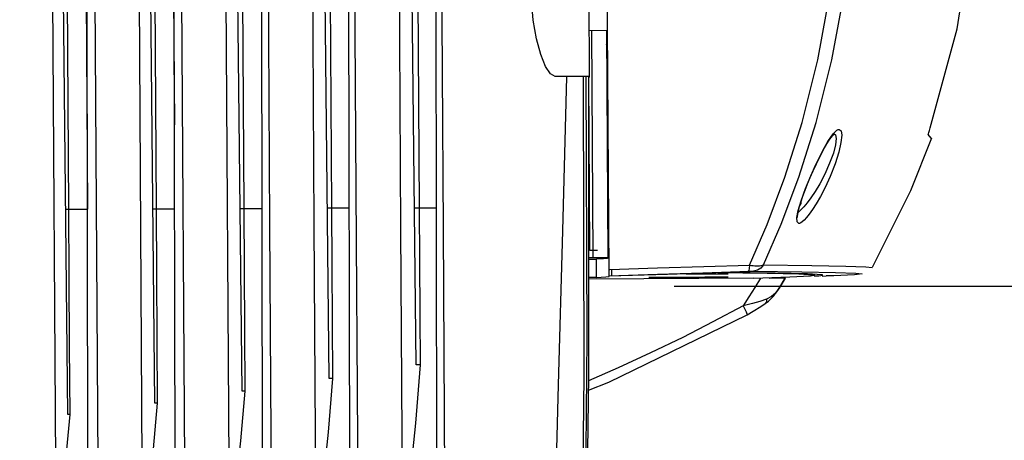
# Model space of a CAD drawing. Extents: x 0 to 420, y 0 to 297.
# Tile 7 of 93: x 119 to 145, y 65 to 77. Entities that reach past the tile are written whole.
import ezdxf

# ---------------------------------------------------------------- set-up
doc = ezdxf.new("R2010")
doc.units = 0
doc.header["$LTSCALE"] = 23.1
doc.layers.get('0').update_dxf_attribs({"linetype": 'CONTINUOUS'})
for name, color, linetype in [('02___PRT_ALL_AXES', 7, 'CONTINUOUS'), ('06___PRT_ALL_SURFS', 7, 'CONTINUOUS'), ('DIM_PILOTEES', 7, 'CONTINUOUS')]:
    doc.layers.add(name, color=color, linetype=linetype)
doc.dimstyles.get("Standard").update_dxf_attribs({"dimtxt": 2.5, "dimasz": 2.5, "dimexe": 1.25, "dimexo": 0.625, "dimtad": 1, "dimcen": 2.5, "dimazin": 3, "dimtfac": 1, "dimtmove": 0, "dimatfit": 3})

# ---------------------------------------------------------------- blocks, each defined once
blk = doc.blocks.new('_FILLED')
at = {"color": 0, "linetype": 'BYBLOCK'}
blk.add_solid([(0, 0), (-1, 0.1667), (-1, -0.1667)], dxfattribs=at)
blk = doc.blocks.new('*D2')
at = {"layer": 'DIM_PILOTEES', "color": 2, "linetype": 'CONTINUOUS'}
for p, q in [((135.429, 93.77), (177.122, 93.77)), ((175.122, 93.77), (175.122, 86.901)), ((175.122, 69.532), (175.122, 76.401)), ((136.347, 69.532), (177.122, 69.532))]:
    blk.add_line(p, q, dxfattribs=at)
at = {"layer": 'DIM_PILOTEES', "color": 2, "linetype": 'CONTINUOUS', "xscale": 3, "yscale": 3, "zscale": 3}
for p, rotation in [((175.122, 93.77), 90), ((175.122, 69.532), 270)]:
    blk.add_blockref('_FILLED', p, dxfattribs=dict(at, rotation=rotation))
blk = doc.blocks.new('*D10')
at = {"color": 1, "linetype": 'CONTINUOUS'}
for p, q in [((167.531, 80.843), (168.206, 17.456)), ((58.637, 79.683), (59.312, 16.296)), ((168.184, 19.455), (173.184, 19.509)), ((59.291, 18.296), (54.291, 18.242))]:
    blk.add_line(p, q, dxfattribs=at)
at = {"color": 1, "linetype": 'CONTINUOUS', "xscale": 3, "yscale": 3, "zscale": 3}
for p, rotation in [((168.184, 19.455), 180.6101748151), ((59.291, 18.296), 0.6101748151)]:
    blk.add_blockref('_FILLED', p, dxfattribs=dict(at, rotation=rotation))

msp = doc.modelspace()

# ---------------------------------------------------------------- linework, layer by layer
at = {"color": 7, "linetype": 'CONTINUOUS'}
for p, q in [((134.064, 75.207), (133.971, 90.131)), ((119.48, 88.106), (119.636, 62.661)), ((120.502, 64.769), (120.46, 88.109)), ((120.789, 62.667), (120.634, 88.112)), ((121.823, 88.118), (121.978, 62.672)), ((122.316, 66.364), (122.087, 88.107)), ((122.355, 71.621), (122.252, 88.103)), ((122.753, 88.105), (122.842, 73.891)), ((122.859, 64.667), (122.816, 88.121)), ((123.132, 62.677), (122.977, 88.123)), ((124.167, 88.128), (124.321, 62.682)), ((124.669, 66.687), (124.443, 88.117)), ((124.724, 71.631), (124.621, 88.113)), ((125.172, 88.116), (125.215, 64.567)), ((127.022, 67.032), (126.799, 88.126)), ((127.094, 71.639), (126.99, 88.122)), ((127.529, 88.124), (127.572, 64.47)), ((129.374, 67.4), (129.156, 88.133)), ((129.463, 71.645), (129.36, 88.129)), ((129.885, 88.13), (129.928, 64.377)), ((119.963, 66.056), (119.731, 88.095)), ((119.986, 71.609), (119.883, 88.091)), ((120.384, 88.093), (120.489, 71.612)), ((134.056, 76.447), (134.551, 76.45)), ((134.521, 76.063), (134.553, 76.131)), ((133.889, 75.198), (133.442, 75.195)), ((133.976, 75.199), (133.889, 75.198)), ((133.989, 75.198), (133.976, 75.199)), ((134.028, 75.196), (134.012, 75.197)), ((134.064, 75.194), (134.041, 75.193)), ((134.041, 67.1), (134.041, 75.193)), ((134.064, 75.18), (134.041, 75.18)), ((134.064, 75.18), (134.064, 75.207)), ((139.777, 71.758), (139.796, 71.855)), ((139.796, 71.86), (139.796, 71.862)), ((139.796, 71.855), (139.796, 71.86)), ((134.555, 70.541), (134.587, 70.541)), ((134.439, 70.27), (134.252, 70.26)), ((134.552, 70.28), (134.439, 70.27)), ((134.589, 70.289), (134.552, 70.28)), ((134.041, 70.258), (134.252, 70.26)), ((134.255, 69.765), (134.252, 70.26)), ((134.255, 69.765), (134.041, 69.763)), ((138.509, 69.747), (134.041, 69.722)), ((134.255, 69.765), (134.508, 69.78)), ((134.508, 69.78), (134.592, 69.794)), ((134.592, 69.797), (134.591, 69.89)), ((134.592, 69.794), (134.592, 69.797)), ((137.543, 69.89), (137.532, 69.89)), ((138.866, 69.873), (137.543, 69.89)), ((137.639, 69.867), (137.766, 69.867)), ((139.082, 69.88), (137.74, 69.897)), ((137.766, 69.867), (137.809, 69.867)), ((138.509, 69.747), (139.481, 69.777)), ((139.355, 69.749), (139.299, 69.655)), ((139.328, 69.75), (139.355, 69.749)), ((139.355, 69.749), (139.355, 69.749)), ((140.138, 69.849), (140.138, 69.823)), ((140.139, 69.805), (140.266, 69.811)), ((140.266, 69.811), (140.373, 69.83)), ((140.373, 69.83), (140.348, 69.837)), ((140.349, 69.802), (140.462, 69.806)), ((140.464, 69.806), (140.463, 69.806)), ((139.173, 69.448), (139.234, 69.548)), ((139.242, 69.561), (139.185, 69.467)), ((139.234, 69.548), (139.301, 69.659)), ((139.299, 69.655), (139.242, 69.561)), ((139.185, 69.467), (139.173, 69.448)), ((138.813, 69.057), (138.897, 69.123)), ((138.813, 69.057), (138.813, 69.057)), ((129.49, 67.397), (129.374, 67.4)), ((127.123, 67.031), (127.022, 67.032)), ((124.756, 66.686), (124.669, 66.687)), ((122.388, 66.364), (122.316, 66.364)), ((120.021, 66.056), (119.963, 66.056))]:
    msp.add_line(p, q, dxfattribs=at)
at = {"color": 9, "linetype": 'CONTINUOUS'}
for p, q in [((134.064, 75.207), (133.135, 75.201)), ((134.074, 70.494), (134.045, 75.18)), ((119.905, 71.611), (119.986, 71.609)), ((119.986, 71.609), (120.489, 71.612)), ((122.261, 71.622), (122.355, 71.621)), ((122.355, 71.621), (122.846, 71.623)), ((124.617, 71.632), (124.724, 71.631)), ((124.724, 71.631), (125.202, 71.633)), ((127.094, 71.639), (126.973, 71.641)), ((127.559, 71.641), (127.094, 71.639)), ((129.329, 71.647), (129.463, 71.645)), ((129.463, 71.645), (129.915, 71.646)), ((139.706, 71.576), (139.785, 71.841)), ((139.777, 71.8), (139.777, 71.758)), ((139.796, 71.856), (139.795, 71.856)), ((139.796, 71.855), (139.796, 71.856)), ((139.668, 71.382), (139.706, 71.576)), ((139.723, 71.541), (139.702, 71.525)), ((134.276, 70.495), (134.199, 70.495)), ((138.763, 70.104), (140.072, 70.089)), ((134.591, 69.977), (134.612, 69.98)), ((134.654, 69.981), (134.658, 69.893)), ((134.658, 69.893), (134.661, 69.835)), ((134.661, 69.835), (134.663, 69.814)), ((137.127, 69.893), (138.374, 69.932)), ((138.374, 69.932), (138.415, 69.933)), ((138.492, 69.935), (139.799, 69.92)), ((139.301, 69.659), (139.355, 69.749))]:
    msp.add_line(p, q, dxfattribs=at)
at = {"color": 7, "linetype": 'CONTINUOUS'}
for points in [[(134.591, 69.89), (134.517, 81.935), (134.443, 93.959)], [(143.272, 73.811), (144.004, 76.493), (144.428, 79.2), (144.557, 81.917), (144.395, 84.632), (143.937, 87.332), (143.172, 90.001)], [(125.475, 62.687), (125.425, 71.18), (125.373, 79.662), (125.321, 88.132)], [(126.51, 88.136), (126.563, 79.67), (126.615, 71.188), (126.664, 62.691)], [(127.818, 62.694), (127.765, 70.741), (127.714, 79.237), (127.664, 88.14)], [(128.853, 88.143), (128.905, 79.571), (128.956, 71.089), (129.007, 62.697)], [(130.163, 62.698), (130.112, 71.086), (130.06, 79.569), (130.009, 88.145)], [(133.135, 75.201), (133.01, 75.269), (132.877, 75.467), (132.745, 75.792), (132.63, 76.218), (132.542, 76.723), (132.49, 77.294), (132.481, 77.877)], [(134.555, 75.816), (134.543, 75.816), (134.522, 75.815)], [(133.442, 75.195), (133.331, 71.028), (133.219, 66.858), (133.109, 62.686)], [(133.442, 75.195), (133.366, 75.197), (133.264, 75.199), (133.135, 75.201)], [(133.889, 75.198), (133.905, 67.105), (133.818, 59.012), (133.628, 50.921)], [(133.799, 53.99), (133.936, 61.059), (133.995, 68.128), (133.976, 75.199)], [(134.012, 75.197), (134.002, 75.198), (133.989, 75.198)], [(134.041, 75.193), (134.038, 75.195), (134.028, 75.196)], [(143.22, 73.629), (143.222, 73.645), (143.232, 73.684), (143.249, 73.74), (143.272, 73.811)], [(139.686, 71.383), (139.686, 71.384), (139.685, 71.414), (139.693, 71.478), (139.711, 71.569), (139.741, 71.683), (139.781, 71.816), (139.832, 71.963), (139.891, 72.123), (139.958, 72.293), (140.031, 72.47), (140.11, 72.652), (140.195, 72.835), (140.286, 73.022), (140.382, 73.208), (140.478, 73.375), (140.561, 73.507), (140.629, 73.599), (140.681, 73.655)], [(143.303, 73.529), (142.736, 72.11), (141.707, 70.032)], [(143.303, 73.529), (143.301, 73.535), (143.22, 73.629)], [(120.021, 66.056), (120.006, 67.902), (119.995, 69.753), (119.986, 71.609)], [(122.388, 66.364), (122.375, 68.111), (122.364, 69.864), (122.355, 71.621)], [(124.756, 66.686), (124.744, 68.329), (124.733, 69.977), (124.724, 71.631)], [(127.123, 67.031), (127.113, 68.561), (127.103, 70.098), (127.094, 71.639)], [(129.49, 67.397), (129.482, 68.789), (129.473, 70.206), (129.463, 71.645)], [(134.587, 70.701), (134.575, 70.701), (134.554, 70.701)], [(137.74, 69.897), (136.17, 69.847), (134.592, 69.797)], [(135.665, 69.761), (135.709, 69.763), (135.835, 69.764), (136.035, 69.766), (136.292, 69.769), (136.585, 69.771), (136.89, 69.773), (137.183, 69.774), (137.44, 69.775), (137.64, 69.776), (137.767, 69.775), (137.81, 69.775)], [(137.81, 69.775), (137.767, 69.773), (137.64, 69.772), (137.44, 69.77), (137.183, 69.768), (136.89, 69.765), (136.585, 69.764), (136.292, 69.762), (136.035, 69.761), (135.835, 69.761), (135.709, 69.761), (135.665, 69.761)], [(136.676, 69.863), (136.889, 69.864), (137.182, 69.866), (137.439, 69.867), (137.639, 69.867)], [(140.138, 69.823), (140.113, 69.831), (139.724, 69.854), (138.866, 69.873)], [(138.917, 69.749), (139.104, 69.75), (139.244, 69.75), (139.328, 69.75)], [(140.348, 69.837), (139.953, 69.86), (139.082, 69.88)], [(139.481, 69.777), (140.032, 69.805), (140.138, 69.823)], [(138.897, 69.123), (139.044, 69.271), (139.173, 69.448)], [(138.324, 68.758), (138.49, 68.851), (138.696, 68.978), (138.813, 69.057)], [(134.036, 66.713), (134.586, 66.928), (138.324, 68.758)], [(129.007, 62.697), (129.209, 64.259), (129.37, 65.826), (129.49, 67.397)], [(133.739, 50.917), (133.94, 59.008), (134.041, 67.1)], [(126.664, 62.691), (126.852, 64.133), (127.005, 65.58), (127.123, 67.031)], [(124.321, 62.682), (124.496, 64.012), (124.641, 65.347), (124.756, 66.686)], [(121.978, 62.672), (122.14, 63.899), (122.277, 65.13), (122.388, 66.364)], [(119.636, 62.661), (119.785, 63.789), (119.914, 64.921), (120.021, 66.056)]]:
    msp.add_lwpolyline(points, dxfattribs=at)
at = {"color": 9, "linetype": 'CONTINUOUS'}
for points in [[(138.388, 70.1), (138.862, 71.2), (139.342, 72.477), (139.808, 73.956), (140.234, 75.65), (140.586, 77.583), (140.822, 79.76), (140.893, 81.973)], [(138.763, 70.104), (139.239, 71.204), (139.721, 72.481), (140.189, 73.959), (140.617, 75.653), (140.971, 77.586), (141.208, 79.762), (141.279, 81.974)], [(140.811, 73.771), (140.863, 73.73), (140.879, 73.611), (140.86, 73.418), (140.801, 73.157), (140.7, 72.838), (140.567, 72.499), (140.43, 72.199), (140.303, 71.954), (140.188, 71.756), (140.087, 71.599), (140, 71.477), (139.927, 71.384), (139.865, 71.317), (139.815, 71.271)], [(140.587, 73.559), (140.652, 73.646), (140.705, 73.706), (140.748, 73.744), (140.783, 73.764), (140.811, 73.771)], [(140.732, 73.523), (140.713, 73.356), (140.654, 73.13), (140.554, 72.854), (140.422, 72.561), (140.285, 72.301), (140.159, 72.09), (140.045, 71.919), (139.944, 71.784), (139.858, 71.679), (139.784, 71.599), (139.723, 71.541)], [(139.785, 71.841), (139.904, 72.167), (140.046, 72.513), (140.185, 72.822), (140.308, 73.076), (140.416, 73.28), (140.509, 73.438), (140.587, 73.559)], [(140.677, 73.652), (140.716, 73.626), (140.732, 73.523)], [(139.717, 71.223), (139.673, 71.265), (139.668, 71.382)], [(139.815, 71.271), (139.775, 71.242), (139.743, 71.227), (139.717, 71.223)], [(134.199, 70.495), (134.117, 70.494), (134.074, 70.494)], [(134.612, 69.98), (135.902, 70.022), (137.149, 70.061), (138.388, 70.1)], [(138.388, 70.1), (138.38, 70.011), (138.367, 69.953), (138.351, 69.931)], [(138.388, 70.1), (138.439, 70.092), (138.487, 70.087), (138.533, 70.083), (138.577, 70.081), (138.619, 70.08), (138.66, 70.081), (138.698, 70.085), (138.734, 70.093), (138.763, 70.104)], [(138.763, 70.104), (138.694, 70.016), (138.6, 69.958), (138.492, 69.935)], [(140.072, 70.089), (140.991, 70.072), (141.536, 70.053), (141.707, 70.032)], [(134.592, 69.812), (135.896, 69.854), (137.127, 69.893)], [(138.684, 69.748), (138.53, 69.495), (138.373, 69.244), (138.212, 68.995)], [(138.415, 69.933), (138.451, 69.934), (138.468, 69.934), (138.482, 69.935), (138.492, 69.935)], [(139.799, 69.92), (140.715, 69.903), (141.259, 69.884), (141.43, 69.862), (141.228, 69.838), (140.665, 69.813), (140.464, 69.806)], [(139.173, 69.448), (139.086, 69.336), (138.978, 69.246), (138.849, 69.177)], [(138.212, 68.995), (137.4, 68.563), (136.581, 68.145), (135.714, 67.723), (134.839, 67.317), (134.039, 66.965)], [(138.849, 69.177), (138.668, 69.113), (138.472, 69.056), (138.212, 68.995)], [(138.212, 68.995), (138.259, 68.904), (138.295, 68.832), (138.317, 68.782), (138.325, 68.759), (138.324, 68.758)], [(138.849, 69.177), (138.845, 69.106), (138.813, 69.057)]]:
    msp.add_lwpolyline(points, dxfattribs=at)
at = {"color": 7, "linetype": 'CONTINUOUS'}
msp.add_arc((139.68, 71.778), 0.099, 313.7962, 348.3148, dxfattribs=at)
at = {"layer": '02___PRT_ALL_AXES', "color": 7, "linetype": 'CONTINUOUS'}
for p, q in [((134.526, 75.24), (134.559, 75.24)), ((134.537, 73.507), (134.57, 73.507)), ((134.537, 73.474), (134.57, 73.474))]:
    msp.add_line(p, q, dxfattribs=at)
at = {"layer": '06___PRT_ALL_SURFS', "color": 3, "linetype": 'CONTINUOUS'}
msp.add_line((134.164, 70.293), (134.126, 76.448), dxfattribs=at)
at = {"layer": '06___PRT_ALL_SURFS', "color": 7, "linetype": 'CONTINUOUS'}
for p, q in [((134.518, 76.45), (134.556, 70.295)), ((134.164, 70.293), (134.041, 70.292)), ((134.556, 70.295), (134.164, 70.293))]:
    msp.add_line(p, q, dxfattribs=at)

# ---------------------------------------------------------------- dimensions: what is measured, and where the dimension line sits
at = {"color": 1, "linetype": 'CONTINUOUS'}
dim = msp.add_linear_dim(base=(59.291, 18.296), p1=(167.515, 82.342), p2=(58.621, 81.183), angle=180.6102, dimstyle='Standard', dxfattribs=at)
dim.commit()
dim.dimension.update_dxf_attribs({"geometry": '*D10', "text_midpoint": (103.004, 17.126), "dimtype": 128})
at = {"layer": 'DIM_PILOTEES', "color": 2, "linetype": 'CONTINUOUS'}
dim = msp.add_linear_dim(base=(175.122, 69.532), p1=(133.929, 93.77), p2=(134.847, 69.532), angle=270, dimstyle='Standard', dxfattribs=at)
dim.commit()
dim.dimension.update_dxf_attribs({"geometry": '*D2', "text_midpoint": (172.322, 79.901), "dimtype": 128})

doc.saveas('drawing.dxf')
